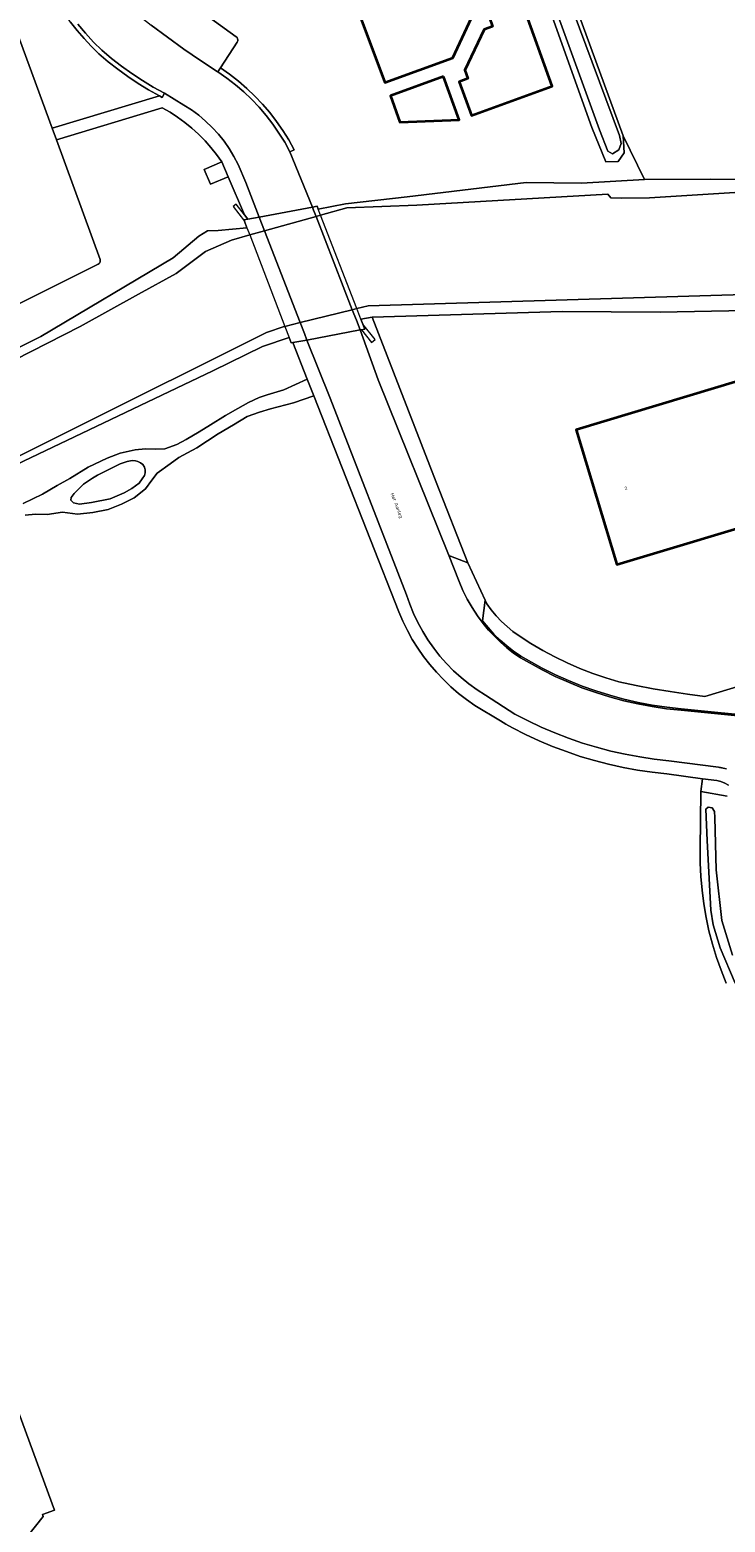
# Model space of a CAD drawing. Header units: metres. Extents: x 229229 to 231729, y 593167 to 595667.
# Tile 65 of 256: x 229742 to 229833, y 594651 to 594845. Entities that reach past the tile are written whole.
import ezdxf
from ezdxf.enums import TextEntityAlignment as Align

# ---------------------------------------------------------------- set-up
doc = ezdxf.new("R2010")
doc.units = ezdxf.units.M
for name, color, linetype, lineweight in [('B-WE-GR-BOUWLAND-GV', 80, 'Continuous', 13), ('B-WE-GR-GROENVOORZIENING-GV', 80, 'Continuous', 18), ('B-WE-KW-KUNSTWERK_DEK-GV', 170, 'Continuous', 18), ('B-WE-OG-BEBOUWING-GV', 7, 'Continuous', 35), ('B-WE-OG-BEBOUWING-T18', 10, 'Continuous', 18), ('B-WE-OG-TERREIN_ERF-GV', 7, 'Continuous', 18), ('B-WE-OG-TOPOGRAFIE-T18', 10, 'Continuous', 18), ('B-WE-OG-WATER-GV', 130, 'Continuous', 18), ('B-WE-OG-WATER_SLOOT-GV', 120, 'Continuous', 18), ('B-WE-OG-WEG-GV', 7, 'Continuous', 18), ('B-WE-VH-VERHARDING_BEDRIJFSVLOERPLAAT-GV', 252, 'Continuous', 18), ('B-WE-VH-VERHARDING_GESLOTEN-GV', 252, 'Continuous', 18), ('B-WE-VH-VERHARDING_HALFVERHARDING-GV', 252, 'Continuous', 18), ('B-WE-VH-VERHARDING_OPEN-GV', 252, 'Continuous', 18)]:
    doc.layers.add(name, color=color, linetype=linetype, lineweight=lineweight)
doc.styles.add('NLCS-ISO-M250-T18', font='NLCS-ISO.ttf', dxfattribs={"height": 0.45})

msp = doc.modelspace()

# ---------------------------------------------------------------- linework, layer by layer
at = {"layer": 'B-WE-GR-BOUWLAND-GV'}
msp.add_lwpolyline([(229811.492, 594852.105), (229819.266, 594830.891), (229822.028, 594825.211), (229830.543, 594825.236), (229844.274, 594825.08), (229850.978, 594825.337), (229857.341, 594826.382), (229862.341, 594826.955), (229871.129, 594827.237), (229877.126, 594827.871), (229882.535, 594828.938), (229885.853, 594829.896), (229886.811, 594830.475), (229887.424, 594831.915), (229887.68, 594832.796), (229888.779, 594835.058), (229889.208, 594837.179), (229889.739, 594840.581), (229888.48, 594840.218), (229889.012, 594844.902)], dxfattribs=at)
at = {"layer": 'B-WE-GR-GROENVOORZIENING-GV'}
for points in [[(229759.265, 594850.789), (229759.125, 594850.861), (229758.969, 594850.885), (229758.813, 594850.859), (229758.673, 594850.787), (229758.563, 594850.674), (229756.2, 594847.339), (229755.852, 594846.846), (229757.921, 594845.241), (229760.021, 594843.678), (229762.152, 594842.157), (229764.314, 594840.679), (229766.504, 594839.244), (229766.583, 594839.19), (229766.909, 594839.694), (229769.089, 594843.063), (229769.151, 594843.201), (229769.168, 594843.351), (229769.141, 594843.499), (229769.07, 594843.633), (229768.963, 594843.739)], [(229786.649, 594807.329), (229786.638, 594807.329), (229785.167, 594807.052), (229785.423, 594806.392), (229785.667, 594805.764), (229785.226, 594805.681), (229785.063, 594805.65), (229787.428, 594799.168), (229796.541, 594776.461), (229796.578, 594776.403), (229796.623, 594776.351), (229796.676, 594776.306), (229796.735, 594776.271), (229796.799, 594776.245), (229799.058, 594775.367), (229794.968, 594785.852)], [(229753.857, 594788.246), (229750.918, 594786.788), (229750.301, 594786.385), (229749.105, 594785.599), (229748.461, 594784.948), (229747.882, 594784.407), (229747.511, 594783.89), (229747.457, 594783.516), (229747.81, 594783.194), (229748.588, 594783.028), (229750.168, 594783.208), (229752.576, 594783.69), (229754.38, 594784.473), (229755.398, 594785.026), (229756.362, 594785.728), (229756.742, 594786.304), (229757.036, 594786.731), (229757.125, 594787.1), (229757.136, 594787.471), (229757.024, 594787.825), (229756.81, 594788.161), (229756.51, 594788.392), (229756.187, 594788.571), (229755.856, 594788.646), (229755.451, 594788.685), (229754.792, 594788.543)]]:
    msp.add_lwpolyline(points, close=True, dxfattribs=at)
for points in [[(229723.908, 594794.965), (229743.573, 594804.816), (229760.759, 594815.021), (229764.107, 594817.84), (229765.212, 594818.508), (229766.603, 594818.567), (229770.357, 594818.923), (229770.03, 594819.774), (229769.967, 594819.938), (229770.466, 594820.032), (229770.037, 594820.591), (229767.91, 594825.562), (229765.622, 594824.584), (229764.8, 594826.506), (229767.087, 594827.485), (229766.409, 594828.443), (229765.68, 594829.363), (229764.902, 594830.242), (229764.077, 594831.077), (229763.208, 594831.866), (229762.297, 594832.606), (229761.347, 594833.295), (229760.361, 594833.932), (229759.341, 594834.513), (229745.581, 594830.347), (229751.264, 594814.811), (229751.294, 594814.669), (229751.281, 594814.524), (229751.228, 594814.388), (229751.137, 594814.274), (229751.018, 594814.191), (229683.51, 594780.555)], [(229741.285, 594783.099), (229743.798, 594784.315), (229745.688, 594785.427), (229747.319, 594786.358), (229749.726, 594787.807), (229752.169, 594788.988), (229753.882, 594789.619), (229755.822, 594790.058), (229757.189, 594790.182), (229758.515, 594790.141), (229759.674, 594790.182), (229761.25, 594790.742), (229762.472, 594791.432), (229764.15, 594792.408), (229765.617, 594793.307), (229767.546, 594794.524), (229769.159, 594795.423), (229770.55, 594796.224), (229771.949, 594796.887), (229772.987, 594797.207), (229775.143, 594797.869), (229778.191, 594799.241), (229776.31, 594804.012), (229776.119, 594803.978), (229775.845, 594804.688), (229772.39, 594803.508), (229765.908, 594800.321), (229697.751, 594767.868)], [(229832.657, 594720.777), (229831.985, 594722.432), (229831.385, 594724.115), (229830.858, 594725.821), (229830.405, 594727.549), (229830.027, 594729.295), (229829.724, 594731.055), (229829.498, 594732.827), (229829.347, 594734.607), (229829.274, 594736.392), (229829.277, 594738.178), (229829.325, 594745.658), (229829.551, 594747.332), (229824.912, 594747.956), (229823.01, 594748.167), (229821.117, 594748.445), (229819.235, 594748.792), (229817.366, 594749.206), (229815.514, 594749.688), (229813.681, 594750.235), (229811.868, 594750.848), (229810.078, 594751.526), (229808.314, 594752.268), (229806.578, 594753.073), (229804.872, 594753.94), (229804.002, 594754.411), (229803.303, 594754.835), (229799.988, 594756.851), (229798.9, 594757.61), (229797.851, 594758.423), (229796.846, 594759.288), (229795.885, 594760.203), (229794.972, 594761.166), (229794.11, 594762.174), (229793.3, 594763.225), (229792.544, 594764.315), (229791.845, 594765.442), (229791.203, 594766.604), (229790.622, 594767.796), (229790.102, 594769.017), (229779.047, 594797.068), (229776.404, 594796.18), (229773.419, 594795.404), (229771.975, 594794.972), (229770.38, 594794.387), (229768.594, 594793.307), (229766.604, 594792.145), (229763.849, 594790.349), (229762.612, 594789.673), (229761.497, 594789.094), (229760.358, 594788.246), (229758.674, 594787.024), (229757.986, 594786.135), (229757.152, 594785.014), (229755.678, 594783.81), (229754.045, 594782.994), (229752.301, 594782.332), (229750.304, 594781.913), (229748.319, 594781.722), (229746.379, 594781.974), (229744.369, 594781.678), (229742.869, 594781.704), (229741.533, 594781.563)], [(229832.942, 594746.504), (229832.469, 594746.766), (229831.964, 594746.959), (229831.437, 594747.078), (229829.551, 594747.332), (229829.325, 594745.658), (229832.756, 594745.08)], [(229737.368, 594673.897), (229745.35, 594652.271), (229743.792, 594651.696), (229743.859, 594651.455), (229740.705, 594647.442)]]:
    msp.add_lwpolyline(points, dxfattribs=at)
at = {"layer": 'B-WE-KW-KUNSTWERK_DEK-GV'}
msp.add_lwpolyline([(229779.932, 594820.554), (229779.62, 594821.358), (229779.474, 594821.745), (229778.865, 594821.585), (229771.961, 594820.312), (229770.466, 594820.032), (229770.037, 594820.591), (229768.972, 594821.979), (229768.573, 594821.672), (229770.03, 594819.774), (229770.357, 594818.923), (229770.716, 594817.992), (229775.296, 594806.111), (229775.845, 594804.688), (229776.119, 594803.978), (229776.31, 594804.012), (229778.153, 594804.342), (229785.063, 594805.65), (229785.226, 594805.681), (229786.532, 594804.027), (229786.999, 594804.396), (229785.423, 594806.392), (229785.167, 594807.052), (229784.637, 594808.42)], close=True, dxfattribs=at)
at = {"layer": 'B-WE-OG-BEBOUWING-GV'}
for points in [[(229788.895, 594889.605), (229759.34, 594878.707), (229769.202, 594851.961), (229781.286, 594856.495), (229788.291, 594837.828), (229797.097, 594841), (229802.508, 594852.685)], [(229806.244, 594847.803), (229801.859, 594846.223), (229802.266, 594845.094), (229801.193, 594844.708), (229798.679, 594839.412), (229799.075, 594838.311), (229797.946, 594837.905), (229799.519, 594833.539), (229810.019, 594837.321)], [(229795.91, 594838.58), (229788.995, 594836.082), (229790.228, 594832.669), (229797.939, 594832.963)], [(229848.333, 594798.683), (229848.668, 594803.371), (229813.145, 594792.688), (229818.411, 594775.162), (229840.199, 594781.72), (229840.233, 594781.602), (229847.006, 594783.575), (229846.415, 594774.602), (229846.478, 594774.598), (229846.035, 594768.099), (229846.558, 594768.11), (229863.374, 594773.134), (229865.308, 594803.731)]]:
    msp.add_lwpolyline(points, close=True, dxfattribs=at)
at = {"layer": 'B-WE-OG-TERREIN_ERF-GV'}
for points in [[(229759.265, 594850.789), (229768.963, 594843.739), (229769.07, 594843.633), (229769.141, 594843.499), (229769.168, 594843.351), (229769.151, 594843.201), (229769.089, 594843.063), (229766.909, 594839.694), (229768.096, 594838.87), (229769.239, 594837.986), (229770.336, 594837.045), (229771.383, 594836.048), (229772.377, 594835), (229773.317, 594833.902), (229774.198, 594832.757), (229775.021, 594831.568), (229775.781, 594830.339), (229776.477, 594829.073), (229775.944, 594828.798), (229778.865, 594821.585), (229779.474, 594821.745), (229779.62, 594821.358), (229783.156, 594822.039), (229791.157, 594822.958), (229806.63, 594824.802), (229813.84, 594824.719), (229822.028, 594825.211), (229819.266, 594830.891), (229819.4, 594828.683), (229818.597, 594827.545), (229816.992, 594827.478), (229815.186, 594831.962), (229787.899, 594908.381)], [(229666.553, 594845.932), (229677.605, 594809.186), (229680.654, 594798.516), (229684.732, 594783.868), (229684.762, 594782.986), (229684.582, 594782.645), (229684.21, 594782.323), (229683.132, 594781.879), (229683.51, 594780.555), (229751.018, 594814.191), (229751.137, 594814.274), (229751.228, 594814.388), (229751.281, 594814.524), (229751.294, 594814.669), (229751.264, 594814.811), (229745.581, 594830.347), (229745.03, 594831.852), (229739.064, 594848.161)], [(229835.179, 594808.161), (229824.039, 594807.965), (229811.322, 594808.063), (229786.649, 594807.329), (229794.968, 594785.852), (229799.058, 594775.367), (229801.308, 594770.523), (229801.519, 594770.068), (229802.112, 594769.268), (229802.752, 594768.504), (229803.437, 594767.781), (229804.164, 594767.101), (229804.932, 594766.466), (229805.736, 594765.879), (229807.244, 594764.913), (229808.79, 594764.008), (229810.37, 594763.165), (229811.982, 594762.385), (229813.625, 594761.671), (229815.294, 594761.022), (229816.988, 594760.441), (229818.704, 594759.927), (229820.92, 594759.455), (229823.145, 594759.029), (229825.378, 594758.648), (229827.618, 594758.314), (229829.865, 594758.025), (229866.029, 594768.959)]]:
    msp.add_lwpolyline(points, dxfattribs=at)
for points in [[(229781.286, 594856.495), (229769.202, 594851.961), (229759.34, 594878.707), (229788.895, 594889.605), (229802.508, 594852.685), (229797.097, 594841), (229788.291, 594837.828)], [(229806.244, 594847.803), (229810.019, 594837.321), (229799.519, 594833.539), (229797.946, 594837.905), (229799.075, 594838.311), (229798.679, 594839.412), (229801.193, 594844.708), (229802.266, 594845.094), (229801.859, 594846.223)], [(229795.91, 594838.58), (229797.939, 594832.963), (229790.228, 594832.669), (229788.995, 594836.082)], [(229863.374, 594773.134), (229846.558, 594768.11), (229846.035, 594768.099), (229846.478, 594774.598), (229846.415, 594774.602), (229847.006, 594783.575), (229840.233, 594781.602), (229840.199, 594781.72), (229818.411, 594775.162), (229813.145, 594792.688), (229848.668, 594803.371), (229848.333, 594798.683), (229865.308, 594803.731)]]:
    msp.add_lwpolyline(points, close=True, dxfattribs=at)
at = {"layer": 'B-WE-OG-WATER-GV'}
for points in [[(229757.471, 594993.049), (229816.189, 594831.651), (229817.258, 594828.883), (229817.862, 594828.521), (229818.677, 594829.061), (229819, 594829.863), (229818.772, 594830.906), (229781.185, 594931.833)], [(229835.855, 594823.62), (229822.673, 594822.801), (229819.078, 594822.765), (229817.647, 594822.838), (229817.244, 594823.315), (229792.447, 594821.847), (229783.336, 594821.5), (229779.932, 594820.554), (229779.331, 594820.387), (229772.652, 594818.53), (229770.716, 594817.992), (229768.346, 594817.333), (229764.975, 594815.862), (229761.139, 594812.968), (229756.255, 594810.284), (229748.695, 594806.099), (229729.63, 594796.402)], [(229697.751, 594767.868), (229772.888, 594805.317), (229775.203, 594806.088), (229775.296, 594806.111), (229777.277, 594806.6), (229784.043, 594808.273), (229784.637, 594808.42), (229786.112, 594808.785), (229836.415, 594810.278)], [(229833.455, 594724.409), (229832.085, 594728.903), (229831.351, 594735.508), (229831.179, 594742.293), (229831.131, 594743.048), (229830.808, 594743.539), (229830.305, 594743.647), (229829.981, 594743.383), (229830.149, 594739.297), (229830.498, 594732.729), (229830.665, 594730.254), (229830.938, 594728.346), (229831.839, 594725.368), (229833.79, 594720.743)]]:
    msp.add_lwpolyline(points, dxfattribs=at)
at = {"layer": 'B-WE-OG-WATER_SLOOT-GV'}
for points in [[(229781.185, 594931.833), (229818.772, 594830.906), (229819, 594829.863), (229818.677, 594829.061), (229817.862, 594828.521), (229817.258, 594828.883), (229816.189, 594831.651), (229757.471, 594993.049)], [(229787.899, 594908.381), (229815.186, 594831.962), (229816.992, 594827.478), (229818.597, 594827.545), (229819.4, 594828.683), (229819.266, 594830.891), (229811.492, 594852.105)], [(229844.274, 594825.08), (229830.543, 594825.236), (229822.028, 594825.211), (229813.84, 594824.719), (229806.63, 594824.802), (229791.157, 594822.958), (229783.156, 594822.039), (229779.62, 594821.358), (229779.474, 594821.745), (229778.865, 594821.585), (229771.961, 594820.312), (229770.466, 594820.032), (229769.967, 594819.938), (229770.03, 594819.774), (229770.357, 594818.923), (229766.603, 594818.567), (229765.212, 594818.508), (229764.107, 594817.84), (229760.759, 594815.021), (229743.573, 594804.816), (229723.908, 594794.965)], [(229729.63, 594796.402), (229748.695, 594806.099), (229756.255, 594810.284), (229761.139, 594812.968), (229764.975, 594815.862), (229768.346, 594817.333), (229770.716, 594817.992), (229772.652, 594818.53), (229779.331, 594820.387), (229779.932, 594820.554), (229783.336, 594821.5), (229792.447, 594821.847), (229817.244, 594823.315), (229817.647, 594822.838), (229819.078, 594822.765), (229822.673, 594822.801), (229835.855, 594823.62)], [(229836.415, 594810.278), (229786.112, 594808.785), (229784.637, 594808.42), (229784.043, 594808.273), (229777.277, 594806.6), (229775.296, 594806.111), (229775.203, 594806.088), (229772.888, 594805.317), (229697.751, 594767.868), (229765.908, 594800.321), (229772.39, 594803.508), (229775.845, 594804.688), (229776.119, 594803.978), (229776.31, 594804.012), (229778.153, 594804.342), (229785.063, 594805.65), (229785.226, 594805.681), (229785.667, 594805.764), (229785.423, 594806.392), (229785.167, 594807.052), (229786.638, 594807.329), (229786.649, 594807.329), (229811.322, 594808.063), (229824.039, 594807.965), (229835.179, 594808.161)], [(229832.756, 594745.08), (229829.325, 594745.658), (229829.277, 594738.178), (229829.274, 594736.392), (229829.347, 594734.607), (229829.498, 594732.827), (229829.724, 594731.055), (229830.027, 594729.295), (229830.405, 594727.549), (229830.858, 594725.821), (229831.385, 594724.115), (229831.985, 594722.432), (229832.657, 594720.777)], [(229833.79, 594720.743), (229831.839, 594725.368), (229830.938, 594728.346), (229830.665, 594730.254), (229830.498, 594732.729), (229830.149, 594739.297), (229829.981, 594743.383), (229830.305, 594743.647), (229830.808, 594743.539), (229831.131, 594743.048), (229831.179, 594742.293), (229831.351, 594735.508), (229832.085, 594728.903), (229833.455, 594724.409)]]:
    msp.add_lwpolyline(points, dxfattribs=at)
at = {"layer": 'B-WE-OG-WEG-GV'}
msp.add_lwpolyline([(229866.029, 594768.959), (229829.865, 594758.025), (229827.618, 594758.314), (229825.378, 594758.648), (229823.145, 594759.029), (229820.92, 594759.455), (229818.704, 594759.927), (229816.988, 594760.441), (229815.294, 594761.022), (229813.625, 594761.671), (229811.982, 594762.385), (229810.37, 594763.165), (229808.79, 594764.008), (229807.244, 594764.913), (229805.736, 594765.879), (229804.932, 594766.466), (229804.164, 594767.101), (229803.437, 594767.781), (229802.752, 594768.504), (229802.112, 594769.268), (229801.519, 594770.068), (229801.308, 594770.523), (229800.977, 594767.84), (229801.697, 594766.965), (229802.463, 594766.131), (229803.273, 594765.339), (229804.126, 594764.594), (229805.018, 594763.895), (229805.947, 594763.247), (229808.743, 594761.688), (229810.44, 594760.85), (229812.167, 594760.079), (229813.923, 594759.374), (229815.705, 594758.738), (229817.511, 594758.171), (229819.336, 594757.674), (229821.18, 594757.248), (229823.039, 594756.893), (229824.91, 594756.61), (229826.79, 594756.4), (229837.669, 594755.312)], dxfattribs=at)
at = {"layer": 'B-WE-VH-VERHARDING_BEDRIJFSVLOERPLAAT-GV'}
msp.add_lwpolyline([(229837.669, 594755.312), (229826.79, 594756.4), (229824.91, 594756.61), (229823.039, 594756.893), (229821.18, 594757.248), (229819.336, 594757.674), (229817.511, 594758.171), (229815.705, 594758.738), (229813.923, 594759.374), (229812.167, 594760.079), (229810.44, 594760.85), (229808.743, 594761.688), (229805.947, 594763.247), (229805.018, 594763.895), (229804.126, 594764.594), (229803.273, 594765.339), (229802.463, 594766.131), (229801.697, 594766.965), (229800.977, 594767.84), (229800.972, 594767.768), (229800.978, 594767.696), (229800.993, 594767.626), (229801.019, 594767.559), (229801.054, 594767.496), (229801.762, 594766.648), (229802.514, 594765.839), (229803.309, 594765.07), (229804.142, 594764.346), (229805.014, 594763.666), (229805.92, 594763.034), (229808.717, 594761.475), (229810.413, 594760.632), (229812.14, 594759.857), (229813.897, 594759.151), (229815.681, 594758.516), (229817.489, 594757.952), (229819.317, 594757.46), (229821.164, 594757.042), (229823.026, 594756.697), (229824.9, 594756.426), (229826.783, 594756.23), (229837.629, 594755.145)], dxfattribs=at)
at = {"layer": 'B-WE-VH-VERHARDING_GESLOTEN-GV'}
for points in [[(229748.39, 594845.389), (229749.371, 594844.203), (229750.411, 594843.069), (229751.507, 594841.988), (229752.766, 594840.928), (229754.064, 594839.918), (229755.402, 594838.959), (229756.775, 594838.052), (229758.183, 594837.2), (229759.623, 594836.404), (229762.129, 594834.88), (229763.127, 594834.247), (229764.08, 594833.55), (229764.986, 594832.791), (229765.839, 594831.974), (229766.636, 594831.102), (229767.374, 594830.179), (229768.049, 594829.209), (229768.658, 594828.197), (229769.199, 594827.147), (229770.203, 594824.811), (229771.961, 594820.312), (229778.865, 594821.585), (229775.944, 594828.798), (229775.263, 594830.037), (229774.519, 594831.239), (229773.714, 594832.402), (229772.852, 594833.522), (229771.933, 594834.597), (229770.96, 594835.623), (229769.935, 594836.597), (229768.863, 594837.518), (229767.744, 594838.383), (229766.583, 594839.19), (229766.504, 594839.244), (229764.314, 594840.679), (229762.152, 594842.157), (229760.021, 594843.678), (229757.921, 594845.241)], [(229837.629, 594755.145), (229826.783, 594756.23), (229824.9, 594756.426), (229823.026, 594756.697), (229821.164, 594757.042), (229819.317, 594757.46), (229817.489, 594757.952), (229815.681, 594758.516), (229813.897, 594759.151), (229812.14, 594759.857), (229810.413, 594760.632), (229808.717, 594761.475), (229805.92, 594763.034), (229805.014, 594763.666), (229804.142, 594764.346), (229803.309, 594765.07), (229802.514, 594765.839), (229801.762, 594766.648), (229801.054, 594767.496), (229800.301, 594768.508), (229799.612, 594769.564), (229798.988, 594770.66), (229798.433, 594771.792), (229797.948, 594772.956), (229796.541, 594776.461), (229787.428, 594799.168), (229785.063, 594805.65), (229778.153, 594804.342), (229781.185, 594796.772), (229791.083, 594771.235), (229791.511, 594770.002), (229792.007, 594768.795), (229792.569, 594767.617), (229793.196, 594766.471), (229793.884, 594765.363), (229794.633, 594764.294), (229795.441, 594763.268), (229796.303, 594762.288), (229797.219, 594761.358), (229798.184, 594760.479), (229799.197, 594759.656), (229800.254, 594758.89), (229801.351, 594758.183), (229805.184, 594755.729), (229806.883, 594754.847), (229808.613, 594754.029), (229810.373, 594753.275), (229812.158, 594752.587), (229813.969, 594751.965), (229815.8, 594751.41), (229817.651, 594750.923), (229819.519, 594750.505), (229821.401, 594750.156), (229823.294, 594749.876), (229825.197, 594749.667), (229831.633, 594748.822), (229831.759, 594748.803), (229831.885, 594748.781), (229832.01, 594748.757), (229832.135, 594748.731), (229832.259, 594748.703), (229832.685, 594748.599)]]:
    msp.add_lwpolyline(points, dxfattribs=at)
for points in [[(229765.622, 594824.584), (229767.91, 594825.562), (229767.087, 594827.485), (229764.8, 594826.506)], [(229777.824, 594805.19), (229778.153, 594804.342), (229785.063, 594805.65), (229784.576, 594806.902), (229784.043, 594808.273), (229779.331, 594820.387), (229779.015, 594821.199), (229778.865, 594821.585), (229771.961, 594820.312), (229772.652, 594818.53), (229777.277, 594806.6)], [(229779.015, 594821.199), (229779.331, 594820.387), (229784.043, 594808.273), (229784.576, 594806.902), (229785.063, 594805.65), (229785.226, 594805.681), (229785.667, 594805.764), (229785.423, 594806.392), (229785.167, 594807.052), (229784.637, 594808.42), (229779.932, 594820.554), (229779.62, 594821.358), (229779.474, 594821.745), (229778.865, 594821.585)], [(229778.153, 594804.342), (229777.824, 594805.19), (229777.277, 594806.6), (229772.652, 594818.53), (229771.961, 594820.312), (229770.466, 594820.032), (229769.967, 594819.938), (229770.03, 594819.774), (229770.357, 594818.923), (229770.716, 594817.992), (229775.296, 594806.111), (229775.845, 594804.688), (229776.119, 594803.978), (229776.31, 594804.012)]]:
    msp.add_lwpolyline(points, close=True, dxfattribs=at)
at = {"layer": 'B-WE-VH-VERHARDING_HALFVERHARDING-GV'}
msp.add_lwpolyline([(229741.533, 594781.563), (229742.869, 594781.704), (229744.369, 594781.678), (229746.379, 594781.974), (229748.319, 594781.722), (229750.304, 594781.913), (229752.301, 594782.332), (229754.045, 594782.994), (229755.678, 594783.81), (229757.152, 594785.014), (229757.986, 594786.135), (229758.674, 594787.024), (229760.358, 594788.246), (229761.497, 594789.094), (229762.612, 594789.673), (229763.849, 594790.349), (229766.604, 594792.145), (229768.594, 594793.307), (229770.38, 594794.387), (229771.975, 594794.972), (229773.419, 594795.404), (229776.404, 594796.18), (229779.047, 594797.068), (229778.191, 594799.241), (229775.143, 594797.869), (229772.987, 594797.207), (229771.949, 594796.887), (229770.55, 594796.224), (229769.159, 594795.423), (229767.546, 594794.524), (229765.617, 594793.307), (229764.15, 594792.408), (229762.472, 594791.432), (229761.25, 594790.742), (229759.674, 594790.182), (229758.515, 594790.141), (229757.189, 594790.182), (229755.822, 594790.058), (229753.882, 594789.619), (229752.169, 594788.988), (229749.726, 594787.807), (229747.319, 594786.358), (229745.688, 594785.427), (229743.798, 594784.315), (229741.285, 594783.099)], dxfattribs=at)
msp.add_lwpolyline([(229753.857, 594788.246), (229754.792, 594788.543), (229755.451, 594788.685), (229755.856, 594788.646), (229756.187, 594788.571), (229756.51, 594788.392), (229756.81, 594788.161), (229757.024, 594787.825), (229757.136, 594787.471), (229757.125, 594787.1), (229757.036, 594786.731), (229756.742, 594786.304), (229756.362, 594785.728), (229755.398, 594785.026), (229754.38, 594784.473), (229752.576, 594783.69), (229750.168, 594783.208), (229748.588, 594783.028), (229747.81, 594783.194), (229747.457, 594783.516), (229747.511, 594783.89), (229747.882, 594784.407), (229748.461, 594784.948), (229749.105, 594785.599), (229750.301, 594786.385), (229750.918, 594786.788)], close=True, dxfattribs=at)
at = {"layer": 'B-WE-VH-VERHARDING_OPEN-GV'}
for points in [[(229744.54, 594850.357), (229740.629, 594848.789), (229739.047, 594848.208), (229739.064, 594848.161), (229745.03, 594831.852), (229758.97, 594836.072), (229757.577, 594836.859), (229756.214, 594837.698), (229754.884, 594838.588), (229753.587, 594839.526), (229752.327, 594840.512), (229751.104, 594841.544), (229750.117, 594842.51), (229749.175, 594843.519), (229748.278, 594844.569), (229747.429, 594845.658), (229746.629, 594846.783), (229745.88, 594847.943), (229745.183, 594849.135)], [(229766.909, 594839.694), (229766.583, 594839.19), (229767.744, 594838.383), (229768.863, 594837.518), (229769.935, 594836.597), (229770.96, 594835.623), (229771.933, 594834.597), (229772.852, 594833.522), (229773.714, 594832.402), (229774.519, 594831.239), (229775.263, 594830.037), (229775.944, 594828.798), (229776.477, 594829.073), (229775.781, 594830.339), (229775.021, 594831.568), (229774.198, 594832.757), (229773.317, 594833.902), (229772.377, 594835), (229771.383, 594836.048), (229770.336, 594837.045), (229769.239, 594837.986), (229768.096, 594838.87)], [(229759.341, 594834.513), (229760.361, 594833.932), (229761.347, 594833.295), (229762.297, 594832.606), (229763.208, 594831.866), (229764.077, 594831.077), (229764.902, 594830.242), (229765.68, 594829.363), (229766.409, 594828.443), (229767.087, 594827.485), (229767.91, 594825.562), (229770.037, 594820.591), (229770.466, 594820.032), (229771.961, 594820.312), (229770.203, 594824.811), (229769.199, 594827.147), (229768.658, 594828.197), (229768.049, 594829.209), (229767.374, 594830.179), (229766.636, 594831.102), (229765.839, 594831.974), (229764.986, 594832.791), (229764.08, 594833.55), (229763.127, 594834.247), (229762.129, 594834.88), (229759.623, 594836.404), (229759.342, 594835.873), (229758.97, 594836.072), (229745.03, 594831.852), (229745.581, 594830.347)], [(229799.058, 594775.367), (229796.799, 594776.245), (229796.735, 594776.271), (229796.676, 594776.306), (229796.623, 594776.351), (229796.578, 594776.403), (229796.541, 594776.461), (229797.948, 594772.956), (229798.433, 594771.792), (229798.988, 594770.66), (229799.612, 594769.564), (229800.301, 594768.508), (229801.054, 594767.496), (229801.019, 594767.559), (229800.993, 594767.626), (229800.978, 594767.696), (229800.972, 594767.768), (229800.977, 594767.84), (229801.308, 594770.523)]]:
    msp.add_lwpolyline(points, close=True, dxfattribs=at)
for points in [[(229747.429, 594845.658), (229748.278, 594844.569), (229749.175, 594843.519), (229750.117, 594842.51), (229751.104, 594841.544), (229752.327, 594840.512), (229753.587, 594839.526), (229754.884, 594838.588), (229756.214, 594837.698), (229757.577, 594836.859), (229758.97, 594836.072), (229759.342, 594835.873), (229759.623, 594836.404), (229758.183, 594837.2), (229756.775, 594838.052), (229755.402, 594838.959), (229754.064, 594839.918), (229752.766, 594840.928), (229751.507, 594841.988), (229750.411, 594843.069), (229749.371, 594844.203), (229748.39, 594845.389)], [(229832.685, 594748.599), (229832.259, 594748.703), (229832.135, 594748.731), (229832.01, 594748.757), (229831.885, 594748.781), (229831.759, 594748.803), (229831.633, 594748.822), (229825.197, 594749.667), (229823.294, 594749.876), (229821.401, 594750.156), (229819.519, 594750.505), (229817.651, 594750.923), (229815.8, 594751.41), (229813.969, 594751.965), (229812.158, 594752.587), (229810.373, 594753.275), (229808.613, 594754.029), (229806.883, 594754.847), (229805.184, 594755.729), (229801.351, 594758.183), (229800.254, 594758.89), (229799.197, 594759.656), (229798.184, 594760.479), (229797.219, 594761.358), (229796.303, 594762.288), (229795.441, 594763.268), (229794.633, 594764.294), (229793.884, 594765.363), (229793.196, 594766.471), (229792.569, 594767.617), (229792.007, 594768.795), (229791.511, 594770.002), (229791.083, 594771.235), (229781.185, 594796.772), (229778.153, 594804.342), (229776.31, 594804.012), (229778.191, 594799.241), (229779.047, 594797.068), (229790.102, 594769.017), (229790.622, 594767.796), (229791.203, 594766.604), (229791.845, 594765.442), (229792.544, 594764.315), (229793.3, 594763.225), (229794.11, 594762.174), (229794.972, 594761.166), (229795.885, 594760.203), (229796.846, 594759.288), (229797.851, 594758.423), (229798.9, 594757.61), (229799.988, 594756.851), (229803.303, 594754.835), (229804.002, 594754.411), (229804.872, 594753.94), (229806.578, 594753.073), (229808.314, 594752.268), (229810.078, 594751.526), (229811.868, 594750.848), (229813.681, 594750.235), (229815.514, 594749.688), (229817.366, 594749.206), (229819.235, 594748.792), (229821.117, 594748.445), (229823.01, 594748.167), (229824.912, 594747.956), (229829.551, 594747.332), (229831.437, 594747.078), (229831.964, 594746.959), (229832.469, 594746.766), (229832.942, 594746.504)], [(229740.705, 594647.442), (229743.859, 594651.455), (229743.792, 594651.696), (229745.35, 594652.271), (229737.368, 594673.897)]]:
    msp.add_lwpolyline(points, dxfattribs=at)

# ---------------------------------------------------------------- texts
at = {"layer": 'B-WE-OG-BEBOUWING-T18', "style": 'NLCS-ISO-M250-T18'}
msp.add_text('2', height=0.45, rotation=16.7, dxfattribs=at).set_placement((229819.609, 594785.076), align=Align.MIDDLE)
at = {"layer": 'B-WE-OG-TOPOGRAFIE-T18', "style": 'NLCS-ISO-M250-T18'}
msp.add_text('Het Aanleg', height=0.45, rotation=291.2, dxfattribs=at).set_placement((229789.773, 594782.81), align=Align.MIDDLE)

doc.saveas('drawing.dxf')
